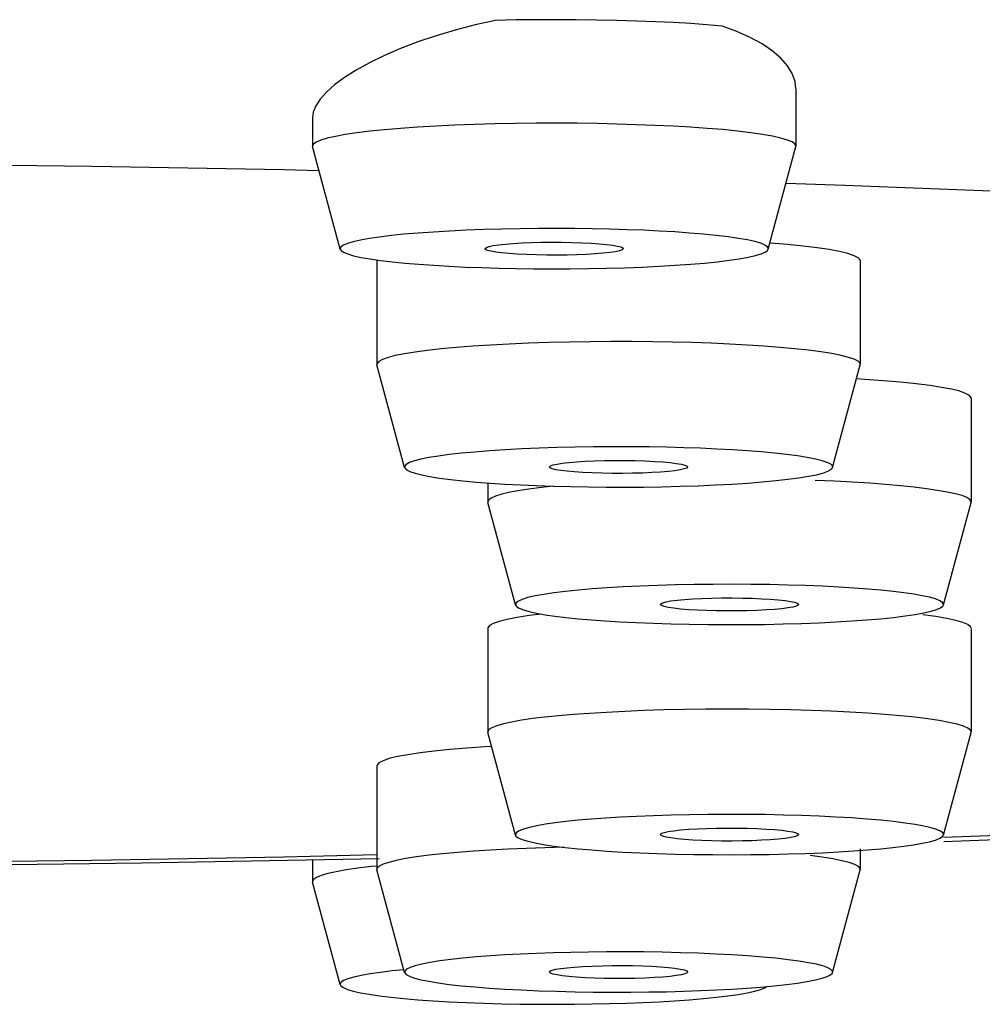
# Model space of a CAD drawing. Extents: x -559 to 8072, y -785 to 867.
# Tile 16 of 27: x 7685.55 to 7692.52, y -281.88 to -274.75. Entities that reach past the tile are written whole.
import ezdxf

# ---------------------------------------------------------------- set-up
doc = ezdxf.new("R2010")
doc.units = 0
doc.header["$LTSCALE"] = 2
doc.header["$MEASUREMENT"] = 0
doc.layers.add('02___PRT_ALL_AXES', color=7, linetype='CONTINUOUS')

msp = doc.modelspace()

# ---------------------------------------------------------------- linework, layer by layer
at = {"layer": '02___PRT_ALL_AXES', "color": 7, "linetype": 'Continuous'}
for p, q in [((7691.1735, -275.2489), (7691.1735, -275.6642)), ((7687.6735, -275.4568), (7687.6735, -275.6642)), ((7687.6735, -275.6642), (7687.6741, -275.6684)), ((7687.874, -276.411), (7687.674, -275.6684)), ((7690.973, -276.411), (7691.1729, -275.6684)), ((7691.1729, -275.6684), (7691.1735, -275.6642)), ((7687.4653, -275.8344), (7687.7203, -275.8402)), ((7688.1394, -276.4951), (7688.1394, -277.2453)), ((7691.6394, -276.4951), (7691.6394, -277.2453)), ((7688.1394, -277.2453), (7688.1399, -277.2494)), ((7688.3399, -277.9921), (7688.1399, -277.2495)), ((7691.4389, -277.9921), (7691.6388, -277.2495)), ((7691.6388, -277.2495), (7691.6394, -277.2453)), ((7692.4419, -277.4908), (7692.4419, -278.2411)), ((7688.9419, -278.104), (7688.9419, -278.2411)), ((7688.9473, -278.2281), (7688.9419, -278.2411)), ((7689.1424, -278.9878), (7688.9424, -278.2453)), ((7692.2414, -278.9878), (7692.4413, -278.2453)), ((7692.4413, -278.2453), (7692.4419, -278.2411)), ((7688.9419, -279.1572), (7688.9419, -279.9074)), ((7688.9426, -279.1533), (7688.942, -279.1573)), ((7692.4419, -279.1572), (7692.4419, -279.9074)), ((7688.9419, -279.9074), (7688.9424, -279.9116)), ((7689.1424, -280.6542), (7688.9424, -279.9116)), ((7692.2414, -280.6542), (7692.4413, -279.9116)), ((7688.1394, -280.1529), (7688.1394, -280.9031)), ((7692.2432, -280.7009), (7693.105, -280.6681)), ((7691.6394, -280.7538), (7691.6394, -280.9031)), ((7686.4386, -280.8564), (7688.1567, -280.824)), ((7687.6735, -280.8331), (7687.6735, -280.9909)), ((7688.1394, -280.9032), (7688.14, -280.9073)), ((7688.3399, -281.6499), (7688.1399, -280.9073)), ((7691.4389, -281.6499), (7691.6388, -280.9073)), ((7691.6388, -280.9073), (7691.6394, -280.9031)), ((7687.6808, -280.9758), (7687.6735, -280.9909)), ((7687.6735, -280.9909), (7687.6741, -280.9951)), ((7687.874, -281.7377), (7687.674, -280.9951)), ((7689.6979, -281.8778), (7689.8247, -281.8751)), ((7689.8247, -281.8751), (7689.9478, -281.8715))]:
    msp.add_line(p, q, dxfattribs=at)
for points in [[(7688.9986, -274.754), (7688.8509, -274.7873), (7688.7071, -274.8243), (7688.5683, -274.865), (7688.4358, -274.9098), (7688.3107, -274.9582), (7688.1941, -275.0085), (7688.0869, -275.0606), (7687.9902, -275.1145), (7687.9054, -275.1681), (7687.8333, -275.2212), (7687.7741, -275.2739), (7687.7285, -275.3247), (7687.6966, -275.3733), (7687.6784, -275.4198), (7687.6735, -275.4574)], [(7689.8764, -274.7547), (7689.7296, -274.7516), (7689.583, -274.7498), (7689.4366, -274.7491), (7689.2904, -274.7495), (7689.1444, -274.7512), (7688.9986, -274.754)], [(7690.6403, -274.7955), (7690.529, -274.7861), (7690.4113, -274.7778), (7690.2872, -274.7705), (7690.1566, -274.7642), (7690.0197, -274.759), (7689.8764, -274.7547)], [(7691.1735, -275.2489), (7691.167, -275.1957), (7691.1462, -275.1386), (7691.1113, -275.0827), (7691.0629, -275.0281), (7691.0016, -274.9749), (7690.9279, -274.9248), (7690.8425, -274.8784), (7690.7464, -274.8353), (7690.6403, -274.7955)], [(7689.8764, -275.5049), (7689.7352, -275.5017), (7689.5902, -275.4996), (7689.4424, -275.4988), (7689.2928, -275.4994), (7689.1426, -275.5012), (7688.9935, -275.5042), (7688.8466, -275.5084), (7688.7032, -275.5138), (7688.5651, -275.5204), (7688.4336, -275.5282), (7688.3095, -275.537), (7688.1944, -275.5468), (7688.0892, -275.5575), (7687.9944, -275.569), (7687.9109, -275.5813), (7687.8392, -275.5942), (7687.7799, -275.6076), (7687.7334, -275.6215), (7687.7, -275.6357), (7687.68, -275.6501), (7687.6735, -275.6642)], [(7691.1735, -275.6642), (7691.1663, -275.6493), (7691.1456, -275.6348), (7691.1113, -275.6206), (7691.0638, -275.6068), (7691.0033, -275.5934), (7690.9305, -275.5805), (7690.8458, -275.5679), (7690.7501, -275.5561), (7690.6449, -275.5453), (7690.5315, -275.5361), (7690.4107, -275.5282), (7690.2837, -275.5211), (7690.1516, -275.5148), (7690.0155, -275.5094), (7689.8764, -275.5049)], [(7683.546, -275.7844), (7684.6804, -275.7928), (7686.0768, -275.8102), (7687.4653, -275.8344)], [(7691.1015, -275.9336), (7691.5277, -275.9479), (7692.836, -275.9989), (7694.1108, -276.0562)], [(7689.8247, -276.2662), (7689.699, -276.2635), (7689.5716, -276.2619), (7689.4424, -276.2612), (7689.3103, -276.2617), (7689.1765, -276.2631), (7689.0446, -276.2657), (7688.9147, -276.2694), (7688.7869, -276.2741), (7688.6647, -276.2799), (7688.5484, -276.2868), (7688.4377, -276.2946), (7688.3357, -276.3033), (7688.2426, -276.3127), (7688.158, -276.323), (7688.084, -276.3338), (7688.0206, -276.3452), (7687.9677, -276.3572), (7687.9265, -276.3695), (7687.897, -276.382), (7687.8793, -276.3949), (7687.8735, -276.4077), (7687.874, -276.411)], [(7690.973, -276.411), (7690.9735, -276.4069), (7690.9669, -276.3941), (7690.9484, -276.3812), (7690.9181, -276.3686), (7690.8758, -276.3563), (7690.8218, -276.3443), (7690.7575, -276.3329), (7690.6824, -276.3221), (7690.5969, -276.3119), (7690.504, -276.3026), (7690.4038, -276.2942), (7690.2961, -276.2866), (7690.1841, -276.28), (7690.0686, -276.2744), (7689.9488, -276.2698), (7689.8247, -276.2662)], [(7688.9235, -276.4073), (7688.9238, -276.4056), (7688.9325, -276.3986), (7688.9521, -276.3917), (7688.9814, -276.3853), (7689.0212, -276.3794), (7689.0706, -276.374), (7689.1266, -276.3694), (7689.1895, -276.3657), (7689.259, -276.3629), (7689.3305, -276.361), (7689.4026, -276.3603), (7689.4767, -276.3605), (7689.5529, -276.3618)], [(7689.5529, -276.3618), (7689.6257, -276.3643), (7689.6912, -276.3676), (7689.7496, -276.3716), (7689.8018, -276.3766), (7689.8468, -276.3823), (7689.8818, -276.3885), (7689.906, -276.3951), (7689.92, -276.4021), (7689.9235, -276.4074)], [(7691.6393, -276.4951), (7691.6383, -276.4892), (7691.6243, -276.4736), (7691.5945, -276.4581), (7691.5498, -276.443), (7691.4898, -276.4284), (7691.4148, -276.4143), (7691.3269, -276.401), (7691.2257, -276.3886), (7691.1115, -276.3771), (7690.9875, -276.3667), (7690.985, -276.3665)], [(7687.874, -276.411), (7687.88, -276.4206), (7687.8986, -276.4335), (7687.9289, -276.446), (7687.9712, -276.4583), (7688.0251, -276.4703), (7688.0894, -276.4817), (7688.1646, -276.4925), (7688.2501, -276.5027), (7688.343, -276.5121), (7688.4432, -276.5205), (7688.5509, -276.5281), (7688.6629, -276.5347), (7688.7783, -276.5402), (7688.8981, -276.5448), (7689.0223, -276.5485)], [(7689.2941, -276.4529), (7689.2213, -276.4504), (7689.1558, -276.4471), (7689.0974, -276.4431), (7689.0452, -276.4381), (7689.0001, -276.4324), (7688.9652, -276.4262), (7688.941, -276.4196), (7688.9269, -276.4126), (7688.9235, -276.4073)], [(7689.0223, -276.5485), (7689.148, -276.5512), (7689.2754, -276.5528), (7689.4046, -276.5534), (7689.5367, -276.553), (7689.6705, -276.5516), (7689.8024, -276.549), (7689.9322, -276.5453), (7690.0601, -276.5405), (7690.1823, -276.5347), (7690.2986, -276.5279), (7690.4092, -276.5201), (7690.5113, -276.5114), (7690.6044, -276.502), (7690.6889, -276.4917), (7690.763, -276.4809), (7690.8264, -276.4694), (7690.8793, -276.4575), (7690.9205, -276.4452), (7690.9499, -276.4326), (7690.9677, -276.4198), (7690.973, -276.411)], [(7689.9235, -276.4074), (7689.9231, -276.4091), (7689.9145, -276.416), (7689.8949, -276.4229), (7689.8656, -276.4294), (7689.8258, -276.4353), (7689.7764, -276.4407), (7689.7204, -276.4453), (7689.6575, -276.449), (7689.588, -276.4518), (7689.5165, -276.4536), (7689.4444, -276.4544), (7689.3703, -276.4541), (7689.2941, -276.4529)], [(7690.5591, -277.0929), (7690.4231, -277.088), (7690.282, -277.0842), (7690.1366, -277.0816), (7689.9876, -277.0802), (7689.8364, -277.0802), (7689.6845, -277.0814), (7689.5331, -277.0838), (7689.3834, -277.0874), (7689.2374, -277.0922), (7689.0963, -277.0983), (7688.9611, -277.1055), (7688.8334, -277.1138), (7688.7143, -277.1231), (7688.6044, -277.1334), (7688.5046, -277.1445), (7688.4157, -277.1564), (7688.3383, -277.1689), (7688.273, -277.1821), (7688.2202, -277.1958), (7688.1804, -277.2098), (7688.1539, -277.2242), (7688.1408, -277.2386), (7688.1394, -277.2453)], [(7691.6394, -277.2453), (7691.6374, -277.2374), (7691.6231, -277.2228), (7691.5953, -277.2085), (7691.554, -277.1945), (7691.4996, -277.1808), (7691.4327, -277.1674), (7691.3536, -277.1544), (7691.2639, -277.1425), (7691.1647, -277.1319), (7691.0568, -277.1226), (7690.9412, -277.114), (7690.819, -277.1061), (7690.6913, -277.0991), (7690.5591, -277.0929)], [(7691.9293, -277.3742), (7691.8039, -277.3635), (7691.671, -277.3541), (7691.6116, -277.3507)], [(7692.4417, -277.4909), (7692.4412, -277.4869), (7692.4292, -277.4712), (7692.4019, -277.4557), (7692.3587, -277.4406), (7692.3002, -277.4258), (7692.2278, -277.4117), (7692.1421, -277.3985), (7692.0426, -277.386), (7691.9293, -277.3742)], [(7690.4825, -277.8534), (7690.3617, -277.8492), (7690.2376, -277.846), (7690.1104, -277.8438), (7689.9789, -277.8426), (7689.8442, -277.8424), (7689.7099, -277.8433), (7689.576, -277.8454), (7689.4427, -277.8485), (7689.3135, -277.8528), (7689.1887, -277.8581), (7689.0682, -277.8645), (7688.955, -277.8718), (7688.8496, -277.8801), (7688.7516, -277.8892), (7688.6631, -277.8991), (7688.5845, -277.9096), (7688.5155, -277.9208), (7688.4576, -277.9325), (7688.411, -277.9446), (7688.3756, -277.9571), (7688.3521, -277.9698), (7688.3408, -277.9826), (7688.3401, -277.9921)], [(7691.4387, -277.9922), (7691.4374, -277.9813), (7691.4248, -277.9684), (7691.3999, -277.9557), (7691.363, -277.9432), (7691.315, -277.9311), (7691.2555, -277.9195), (7691.1849, -277.9083), (7691.1057, -277.8979), (7691.018, -277.8883), (7690.9217, -277.8795), (7690.8198, -277.8715), (7690.7131, -277.8646), (7690.6006, -277.8586), (7690.4825, -277.8534)], [(7689.3898, -277.9884), (7689.3899, -277.9875), (7689.3965, -277.9805), (7689.4146, -277.9738), (7689.4436, -277.9672), (7689.4816, -277.9612), (7689.5292, -277.9558), (7689.5857, -277.951), (7689.6475, -277.9472), (7689.7151, -277.9443), (7689.7879, -277.9423), (7689.8614, -277.9414), (7689.9339, -277.9415), (7690.007, -277.9427), (7690.0807, -277.9449)], [(7690.0807, -277.9449), (7690.1494, -277.9482), (7690.2099, -277.9523), (7690.2622, -277.957), (7690.3071, -277.9626), (7690.3438, -277.9688), (7690.3698, -277.9754), (7690.3847, -277.9822), (7690.389, -277.9885)], [(7688.3401, -277.9921), (7688.3414, -277.9956), (7688.354, -278.0084), (7688.3789, -278.0211), (7688.4158, -278.0337), (7688.4637, -278.0458), (7688.5233, -278.0574), (7688.5939, -278.0686), (7688.6731, -278.079), (7688.7608, -278.0886), (7688.8571, -278.0974), (7688.959, -278.1053), (7689.0657, -278.1123), (7689.1781, -278.1183), (7689.2962, -278.1234)], [(7689.2962, -278.1234), (7689.4171, -278.1276), (7689.5411, -278.1308), (7689.6683, -278.133), (7689.7999, -278.1343), (7689.9346, -278.1345), (7690.0689, -278.1336), (7690.2027, -278.1315), (7690.3361, -278.1283), (7690.4653, -278.1241), (7690.5901, -278.1187), (7690.7106, -278.1123), (7690.8238, -278.105), (7690.9292, -278.0968), (7691.0272, -278.0876), (7691.1156, -278.0778), (7691.1943, -278.0673), (7691.2633, -278.056), (7691.3212, -278.0444), (7691.3677, -278.0323), (7691.4032, -278.0198), (7691.4267, -278.0071), (7691.438, -277.9943), (7691.4387, -277.9922)], [(7689.698, -278.032), (7689.6294, -278.0286), (7689.5689, -278.0246), (7689.5166, -278.0198), (7689.4717, -278.0143), (7689.435, -278.008), (7689.4089, -278.0015), (7689.3941, -277.9946), (7689.3898, -277.9884)], [(7690.389, -277.9885), (7690.3889, -277.9894), (7690.3823, -277.9963), (7690.3642, -278.0031), (7690.3352, -278.0097), (7690.2972, -278.0157), (7690.2496, -278.0211), (7690.1931, -278.0258), (7690.1312, -278.0297), (7690.0637, -278.0326), (7689.9909, -278.0345), (7689.9174, -278.0355), (7689.8449, -278.0353), (7689.7718, -278.0342), (7689.698, -278.032)], [(7691.9293, -278.1244), (7691.8228, -278.1149), (7691.7072, -278.1063), (7691.5832, -278.0986), (7691.4513, -278.092), (7691.3123, -278.0866)], [(7689.4217, -278.1278), (7689.3509, -278.135), (7689.2571, -278.1466), (7689.1744, -278.1588), (7689.1034, -278.1718), (7689.0448, -278.1852), (7688.999, -278.1991), (7688.9664, -278.2135), (7688.9473, -278.2281)], [(7692.4419, -278.2411), (7692.4418, -278.2395), (7692.4334, -278.2246), (7692.4114, -278.2098), (7692.3763, -278.1955), (7692.3287, -278.1822), (7692.2693, -278.1698), (7692.1989, -278.1577), (7692.1181, -278.146), (7692.028, -278.1349), (7691.9293, -278.1244)], [(7688.9419, -278.2411), (7688.942, -278.2427), (7688.9424, -278.2453)], [(7691.7879, -278.8808), (7691.6933, -278.8725), (7691.5918, -278.8651), (7691.4831, -278.8585), (7691.3665, -278.8526), (7691.2429, -278.8476), (7691.1152, -278.8436), (7690.9832, -278.8406), (7690.847, -278.8388), (7690.7105, -278.838), (7690.5735, -278.8385), (7690.4361, -278.84), (7690.3019, -278.8427), (7690.1711, -278.8465), (7690.0434, -278.8514), (7689.9218, -278.8573), (7689.8064, -278.8642), (7689.6971, -278.8721), (7689.5963, -278.8808), (7689.5042, -278.8903), (7689.4206, -278.9006), (7689.3474, -278.9114), (7689.2848, -278.9229), (7689.2327, -278.9349), (7689.1922, -278.9472), (7689.1636, -278.9598), (7689.1467, -278.9728), (7689.1419, -278.9857), (7689.1424, -278.9878)], [(7692.2413, -278.9878), (7692.2418, -278.9826), (7692.234, -278.9697), (7692.214, -278.9568), (7692.1832, -278.9444), (7692.141, -278.9323), (7692.088, -278.9207), (7692.0259, -278.9097), (7691.9555, -278.8994), (7691.8762, -278.8898), (7691.7879, -278.8808)], [(7690.1921, -278.9841), (7690.195, -278.9788), (7690.2091, -278.972), (7690.2342, -278.9652), (7690.2685, -278.959), (7690.3128, -278.9534), (7690.3664, -278.9484), (7690.4259, -278.9442), (7690.4916, -278.941), (7690.5631, -278.9386), (7690.6359, -278.9373), (7690.71, -278.9371), (7690.7853, -278.9379), (7690.857, -278.9396), (7690.9235, -278.9424), (7690.9863, -278.9461), (7691.0454, -278.9508)], [(7691.0454, -278.9508), (7691.0953, -278.9564), (7691.1347, -278.9623), (7691.1638, -278.9686), (7691.1827, -278.9753), (7691.1912, -278.9824), (7691.1916, -278.9842)], [(7689.1424, -278.9878), (7689.1498, -278.9986), (7689.1697, -279.0114), (7689.2006, -279.0239), (7689.2427, -279.0359), (7689.2958, -279.0475), (7689.3578, -279.0585), (7689.4282, -279.0688), (7689.5075, -279.0784), (7689.5959, -279.0874)], [(7689.5959, -279.0874), (7689.6904, -279.0957), (7689.792, -279.1031), (7689.9006, -279.1097), (7690.0172, -279.1156), (7690.1408, -279.1207), (7690.2685, -279.1247), (7690.4006, -279.1276), (7690.5367, -279.1295), (7690.6733, -279.1302), (7690.8102, -279.1298), (7690.9476, -279.1282), (7691.0818, -279.1255), (7691.2127, -279.1217), (7691.3404, -279.1168), (7691.462, -279.1109), (7691.5774, -279.104), (7691.6867, -279.0962), (7691.7875, -279.0875), (7691.8796, -279.078), (7691.9632, -279.0677), (7692.0364, -279.0568), (7692.0989, -279.0454), (7692.1511, -279.0334), (7692.1915, -279.021), (7692.2201, -279.0084), (7692.237, -278.9955), (7692.2413, -278.9878)], [(7690.3383, -279.0174), (7690.2885, -279.0119), (7690.249, -279.006), (7690.2199, -278.9997), (7690.2011, -278.9929), (7690.1926, -278.9858), (7690.1921, -278.9841)], [(7691.1916, -278.9842), (7691.1887, -278.9894), (7691.1746, -278.9963), (7691.1496, -279.003), (7691.1152, -279.0092), (7691.0709, -279.0148), (7691.0173, -279.0199), (7690.9579, -279.024), (7690.8922, -279.0273), (7690.8206, -279.0296), (7690.7479, -279.031), (7690.6738, -279.0312), (7690.5984, -279.0304), (7690.5267, -279.0286), (7690.4603, -279.0259), (7690.3975, -279.0221), (7690.3383, -279.0174)], [(7689.0836, -279.0922), (7689.025, -279.107), (7688.9819, -279.1221), (7688.9545, -279.1376), (7688.9426, -279.1533)], [(7689.3305, -279.0537), (7689.2416, -279.0649), (7689.1559, -279.0781), (7689.0836, -279.0922)], [(7692.3819, -279.1145), (7692.3315, -279.0995), (7692.266, -279.0852), (7692.1857, -279.0713), (7692.0928, -279.0583)], [(7692.4417, -279.1571), (7692.4374, -279.1454), (7692.4175, -279.1299), (7692.3819, -279.1145)], [(7692.4419, -279.9074), (7692.4366, -279.8946), (7692.4177, -279.8801), (7692.3853, -279.8658), (7692.3396, -279.8519), (7692.2812, -279.8384), (7692.2104, -279.8254), (7692.1278, -279.8131), (7692.0341, -279.8016), (7691.93, -279.7908), (7691.8163, -279.781), (7691.6938, -279.7722), (7691.5635, -279.7644), (7691.4263, -279.7577), (7691.2833, -279.7521), (7691.1355, -279.7478), (7690.9839, -279.7448), (7690.8299, -279.7431), (7690.675, -279.7426), (7690.5201, -279.7431), (7690.3668, -279.7447), (7690.2172, -279.7479), (7690.0728, -279.7527), (7689.9341, -279.7589), (7689.8022, -279.7659), (7689.6778, -279.7736), (7689.5617, -279.7819), (7689.4544, -279.7908)], [(7689.4544, -279.7908), (7689.3564, -279.8006), (7689.2666, -279.8113), (7689.1859, -279.823), (7689.1152, -279.8355), (7689.0555, -279.8487), (7689.0078, -279.8625), (7688.9726, -279.8766), (7688.9505, -279.891), (7688.942, -279.9056), (7688.9419, -279.9074)], [(7692.4413, -279.9116), (7692.4418, -279.9092), (7692.4419, -279.9074)], [(7688.7913, -280.0244), (7688.6673, -280.0348), (7688.5531, -280.0464), (7688.4519, -280.0588), (7688.364, -280.0721), (7688.289, -280.0862), (7688.2289, -280.1008), (7688.1843, -280.1159), (7688.1545, -280.1314), (7688.1405, -280.147), (7688.1394, -280.1528)], [(7688.9697, -280.0128), (7688.9242, -280.0153), (7688.7913, -280.0244)], [(7692.2414, -280.6542), (7692.2417, -280.6523), (7692.2371, -280.6394), (7692.2204, -280.6264), (7692.192, -280.6138), (7692.1516, -280.6014), (7692.0995, -280.5894), (7692.037, -280.5779), (7691.9639, -280.567), (7691.8803, -280.5567), (7691.7883, -280.5472), (7691.6876, -280.5386), (7691.5784, -280.5307), (7691.4631, -280.5238), (7691.3417, -280.5179), (7691.2142, -280.513), (7691.0836, -280.5092), (7690.9496, -280.5065), (7690.8123, -280.5049), (7690.6754, -280.5044), (7690.5387, -280.5052), (7690.4022, -280.507), (7690.27, -280.5099), (7690.1424, -280.5139), (7690.019, -280.5189), (7689.9024, -280.5248), (7689.7934, -280.5314), (7689.6913, -280.5389), (7689.5959, -280.5472)], [(7689.5959, -280.5472), (7689.5083, -280.5561), (7689.4294, -280.5657), (7689.3592, -280.5759), (7689.2969, -280.5869), (7689.2433, -280.5986), (7689.2008, -280.6106), (7689.1698, -280.6231), (7689.1499, -280.6359), (7689.142, -280.6488), (7689.1425, -280.6542)], [(7690.3383, -280.6172), (7690.3975, -280.6125), (7690.4603, -280.6088), (7690.5267, -280.606), (7690.5984, -280.6043), (7690.6738, -280.6035), (7690.7479, -280.6037), (7690.8206, -280.605), (7690.8922, -280.6074), (7690.9579, -280.6106), (7691.0173, -280.6148), (7691.0709, -280.6198), (7691.1152, -280.6254), (7691.1496, -280.6316), (7691.1746, -280.6384), (7691.1887, -280.6452), (7691.1916, -280.6505)], [(7694.9564, -280.5485), (7694.1108, -280.5918), (7692.836, -280.6491), (7692.2421, -280.6722)], [(7689.1425, -280.6542), (7689.1466, -280.6617), (7689.1633, -280.6746), (7689.1917, -280.6873), (7689.2321, -280.6996), (7689.2842, -280.7117), (7689.3467, -280.7231), (7689.4199, -280.734), (7689.5034, -280.7443), (7689.5955, -280.7538), (7689.6962, -280.7625), (7689.8054, -280.7704), (7689.9206, -280.7773), (7690.042, -280.7832), (7690.1695, -280.7881), (7690.3002, -280.7919), (7690.4342, -280.7946), (7690.5714, -280.7962), (7690.7083, -280.7966), (7690.8451, -280.7959), (7690.9815, -280.794), (7691.1138, -280.7911), (7691.2414, -280.7871), (7691.3647, -280.7821), (7691.4813, -280.7763), (7691.5903, -280.7696), (7691.6925, -280.7622), (7691.7879, -280.7538)], [(7690.1921, -280.6506), (7690.1926, -280.6488), (7690.2011, -280.6417), (7690.2199, -280.635), (7690.249, -280.6287), (7690.2885, -280.6228), (7690.3383, -280.6172)], [(7691.0454, -280.6838), (7690.9863, -280.6885), (7690.9235, -280.6923), (7690.857, -280.695), (7690.7853, -280.6968), (7690.71, -280.6976), (7690.6359, -280.6974), (7690.5631, -280.696), (7690.4916, -280.6937), (7690.4259, -280.6904), (7690.3664, -280.6863), (7690.3128, -280.6812), (7690.2685, -280.6756), (7690.2342, -280.6694), (7690.2091, -280.6627), (7690.195, -280.6558), (7690.1921, -280.6506)], [(7691.1916, -280.6505), (7691.1912, -280.6522), (7691.1827, -280.6593), (7691.1638, -280.6661), (7691.1347, -280.6723), (7691.0953, -280.6783), (7691.0454, -280.6838)], [(7691.7879, -280.7538), (7691.8755, -280.7449), (7691.9544, -280.7353), (7692.0246, -280.7251), (7692.0868, -280.7141), (7692.1404, -280.7025), (7692.1829, -280.6904), (7692.2139, -280.678), (7692.2339, -280.6651), (7692.2414, -280.6542)], [(7689.4931, -280.743), (7689.3565, -280.7464), (7689.2197, -280.7507)], [(7688.1375, -280.7983), (7687.4653, -280.8136), (7686.0768, -280.8378), (7684.6804, -280.8552), (7683.601, -280.8632)], [(7688.7234, -280.7797), (7688.615, -280.7898), (7688.5156, -280.8008), (7688.4259, -280.8126), (7688.347, -280.8251), (7688.28, -280.8383), (7688.2255, -280.852), (7688.184, -280.8661), (7688.1559, -280.8805), (7688.1415, -280.895), (7688.1394, -280.9032)], [(7688.9611, -280.7629), (7688.8392, -280.7707), (7688.7234, -280.7797)], [(7689.2197, -280.7507), (7689.0883, -280.7562), (7688.9611, -280.7629)], [(7691.5592, -280.8537), (7691.5065, -280.8401), (7691.4414, -280.8269), (7691.3641, -280.8143), (7691.2754, -280.8024)], [(7683.6013, -280.8861), (7684.7315, -280.8783), (7686.4386, -280.8564)], [(7688.1394, -280.879), (7688.0978, -280.8831), (7688.0022, -280.8946), (7687.9176, -280.9068)], [(7691.6394, -280.9031), (7691.638, -280.8967), (7691.6252, -280.8821), (7691.5988, -280.8678), (7691.5592, -280.8537)], [(7687.9176, -280.9068), (7687.8446, -280.9197), (7687.784, -280.9332), (7687.7362, -280.9471), (7687.7018, -280.9614), (7687.6808, -280.9758)], [(7689.2962, -281.5112), (7689.1791, -281.5163), (7689.0674, -281.5223), (7688.961, -281.5292), (7688.8588, -281.5371), (7688.762, -281.546), (7688.6738, -281.5556), (7688.5947, -281.5659), (7688.5242, -281.5771), (7688.4646, -281.5887), (7688.4165, -281.6008), (7688.3793, -281.6133), (7688.3542, -281.6261), (7688.3415, -281.6389), (7688.3401, -281.65)], [(7691.4387, -281.6499), (7691.4381, -281.6405), (7691.4269, -281.6277), (7691.4034, -281.615), (7691.3681, -281.6024), (7691.3216, -281.5903), (7691.2638, -281.5787), (7691.1949, -281.5675), (7691.1165, -281.5569), (7691.0282, -281.5471), (7690.9304, -281.538), (7690.8252, -281.5297), (7690.7123, -281.5224), (7690.592, -281.516), (7690.4673, -281.5106), (7690.338, -281.5064), (7690.2043, -281.5032), (7690.0703, -281.5011), (7689.9363, -281.5002), (7689.802, -281.5004), (7689.6705, -281.5016), (7689.5429, -281.5038), (7689.4182, -281.507), (7689.2962, -281.5112)], [(7689.3898, -281.6463), (7689.3941, -281.64), (7689.4089, -281.6332), (7689.435, -281.6266), (7689.4717, -281.6204), (7689.5166, -281.6148), (7689.5689, -281.6101), (7689.6294, -281.606), (7689.698, -281.6027)], [(7689.698, -281.6027), (7689.7718, -281.6005), (7689.8449, -281.5993), (7689.9174, -281.5992), (7689.9909, -281.6001), (7690.0637, -281.6021), (7690.1312, -281.605), (7690.1931, -281.6088), (7690.2496, -281.6136), (7690.2972, -281.6189), (7690.3352, -281.6249), (7690.3642, -281.6315), (7690.3823, -281.6383), (7690.3889, -281.6453), (7690.389, -281.6462)], [(7688.3345, -281.6301), (7688.251, -281.6385), (7688.1657, -281.6486), (7688.0906, -281.6594), (7688.0261, -281.6708), (7687.9719, -281.6828), (7687.9293, -281.6951)], [(7688.3401, -281.65), (7688.3407, -281.6519), (7688.3519, -281.6648), (7688.3753, -281.6774), (7688.4107, -281.69), (7688.4572, -281.7021), (7688.515, -281.7137), (7688.5839, -281.725), (7688.6623, -281.7355), (7688.7506, -281.7453), (7688.8484, -281.7545), (7688.9536, -281.7627), (7689.0665, -281.77), (7689.1868, -281.7764), (7689.3115, -281.7818), (7689.4408, -281.786), (7689.5745, -281.7892), (7689.7085, -281.7913), (7689.8425, -281.7922), (7689.9768, -281.7921), (7690.1082, -281.7909), (7690.2358, -281.7887), (7690.3606, -281.7855), (7690.4825, -281.7812)], [(7690.0807, -281.6898), (7690.007, -281.692), (7689.9339, -281.6931), (7689.8614, -281.6933), (7689.7879, -281.6923), (7689.7151, -281.6904), (7689.6475, -281.6875), (7689.5857, -281.6836), (7689.5292, -281.6789), (7689.4816, -281.6735), (7689.4436, -281.6675), (7689.4146, -281.6609), (7689.3965, -281.6541), (7689.3899, -281.6471), (7689.3898, -281.6463)], [(7690.389, -281.6462), (7690.3847, -281.6524), (7690.3698, -281.6593), (7690.3438, -281.6658), (7690.3071, -281.6721), (7690.2622, -281.6776), (7690.2099, -281.6824), (7690.1494, -281.6864), (7690.0807, -281.6898)], [(7690.4825, -281.7812), (7690.5997, -281.7761), (7690.7114, -281.7701), (7690.8178, -281.7632), (7690.92, -281.7553), (7691.0168, -281.7465), (7691.1049, -281.7369), (7691.1841, -281.7265), (7691.2546, -281.7154), (7691.3142, -281.7037), (7691.3623, -281.6917), (7691.3994, -281.6791), (7691.4246, -281.6664), (7691.4373, -281.6535), (7691.4387, -281.6499)], [(7687.9293, -281.6951), (7687.8989, -281.7077), (7687.8802, -281.7206), (7687.8735, -281.7335), (7687.874, -281.7377)], [(7687.874, -281.7377), (7687.8792, -281.7463), (7687.8969, -281.7592), (7687.9262, -281.7717), (7687.9673, -281.784), (7688.0201, -281.796), (7688.0833, -281.8074), (7688.1572, -281.8182), (7688.2415, -281.8285), (7688.3344, -281.8379), (7688.4362, -281.8466), (7688.5466, -281.8544)], [(7690.182, -281.8614), (7690.2942, -281.8548), (7690.4024, -281.8472), (7690.5031, -281.8388), (7690.596, -281.8295), (7690.6813, -281.8193), (7690.7564, -281.8086), (7690.8209, -281.7972), (7690.8751, -281.7851), (7690.9176, -281.7729), (7690.9481, -281.7603), (7690.9607, -281.7516)], [(7688.5466, -281.8544), (7688.6628, -281.8613), (7688.7851, -281.8671)], [(7688.7851, -281.8671), (7688.9133, -281.8719), (7689.0432, -281.8756), (7689.1748, -281.8782)], [(7689.1748, -281.8782), (7689.3082, -281.8797), (7689.4402, -281.8801), (7689.5697, -281.8795), (7689.6979, -281.8778)], [(7689.9478, -281.8715), (7690.0669, -281.8669), (7690.182, -281.8614)]]:
    msp.add_lwpolyline(points, dxfattribs=at)

doc.saveas('drawing.dxf')
